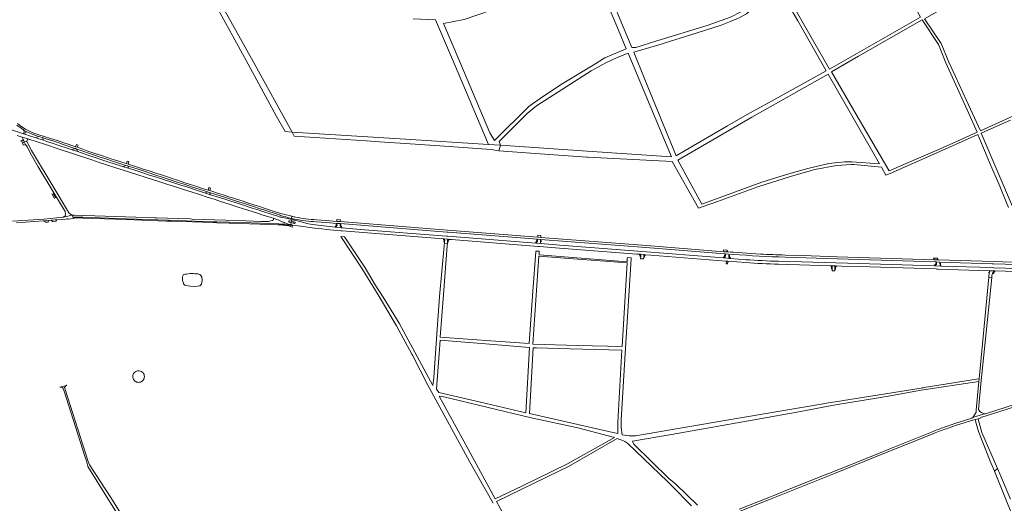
# Model space of a CAD drawing. Header units: metres. Extents: x 166325 to 190320, y 381923 to 404576.
# Tile 169 of 256: x 167979 to 169675, y 387993 to 388826. Entities that reach past the tile are written whole.
import ezdxf

# ---------------------------------------------------------------- set-up
doc = ezdxf.new("R2010")
doc.units = ezdxf.units.M
for name, color, linetype, lineweight in [('B-WE-OG-WATER_MEER-GV', 8, 'Continuous', 18), ('B-WE-VH-VERHARDING_ASFALT-GV', 8, 'Continuous', 18), ('B-WE-VH-VERHARDING_BETON-GV', 8, 'Continuous', 18), ('B-WE-VH-VERHARDING_BETONSTRAATSTEEN-GV', 8, 'Continuous', 18), ('B-WE-VH-VERHARDING_FUNDERING_ZAND-GV', 8, 'Continuous', 18), ('B-WE-VH-VERHARDING_STRAATBAKSTEEN-GV', 8, 'Continuous', 18)]:
    doc.layers.add(name, color=color, linetype=linetype, lineweight=lineweight)

msp = doc.modelspace()

# ---------------------------------------------------------------- linework, layer by layer
at = {"layer": 'B-WE-OG-WATER_MEER-GV', "flags": 128}
for points in [[(168280.757, 388388.296), (168278.657, 388388.444), (168276.482, 388388.526), (168275.273, 388388.571), (168273.142, 388388.424), (168266.603, 388387.774), (168263.96, 388387.465), (168261.782, 388386.811), (168260.454, 388384.816), (168259.918, 388382.196), (168259.714, 388379.032), (168259.855, 388377.862), (168259.996, 388376.692), (168260.674, 388374.033), (168261.749, 388370.938), (168263.663, 388368.579), (168265.254, 388368.027), (168269.51, 388367.297), (168273.308, 388366.797), (168280.835, 388366.337), (168289.472, 388367.675), (168291.965, 388369.574), (168292.454, 388370.539), (168293.162, 388373.792), (168293.391, 388376.468), (168293.411, 388378.377), (168292.917, 388382.494), (168291.553, 388385.324), (168289.841, 388386.797), (168286.205, 388387.913)], [(168180.734, 388201.73), (168182.42, 388201.278), (168184.16, 388201.125), (168185.899, 388201.278), (168187.586, 388201.73), (168189.168, 388202.467), (168190.598, 388203.469), (168191.833, 388204.703), (168192.834, 388206.134), (168193.572, 388207.716), (168194.024, 388209.403), (168194.176, 388211.142), (168194.024, 388212.881), (168193.572, 388214.568), (168192.834, 388216.15), (168191.833, 388217.58), (168190.598, 388218.815), (168189.168, 388219.817), (168187.586, 388220.554), (168185.899, 388221.006), (168184.16, 388221.158), (168182.42, 388221.006), (168180.734, 388220.554), (168179.152, 388219.817), (168177.721, 388218.815), (168176.487, 388217.58), (168175.485, 388216.15), (168174.747, 388214.568), (168174.295, 388212.881), (168174.143, 388211.142), (168174.295, 388209.403), (168174.747, 388207.716), (168175.485, 388206.134), (168176.487, 388204.703), (168177.721, 388203.469), (168179.152, 388202.467)]]:
    msp.add_lwpolyline(points, close=True, dxfattribs=at)
at = {"layer": 'B-WE-VH-VERHARDING_ASFALT-GV', "flags": 128}
for points in [[(168180.958, 388565.324), (168166.86, 388569.853), (168158.322, 388572.621), (168147.79, 388575.955), (168134.874, 388580.107), (168122.456, 388584.124), (168109.094, 388588.525), (168096.891, 388592.656), (168090.364, 388594.844), (168079.336, 388598.543), (168069.914, 388601.738), (168061.296, 388604.687), (168048.766, 388608.786), (168038.838, 388612.067), (168026.243, 388616.201), (168020.431, 388618.134), (168010.771, 388621.371), (168007.88, 388622.269), (167998.25, 388625.332), (167988.079, 388628.646), (167987.944, 388628.69), (167986.168, 388629.296), (167963.373, 388636.639)], [(167974.177, 388644.392), (167981.668, 388638.864), (167986.06, 388636.035), (167986.686, 388635.632), (167990.733, 388633.392), (167990.79, 388633.361), (167991.867, 388632.848), (167995.476, 388631.129), (167998.65, 388629.562), (168000, 388629.028), (168001.492, 388628.438), (168008.372, 388626.087), (168011.564, 388624.927), (168018.472, 388622.694), (168021.415, 388621.713), (168028.459, 388619.465), (168037.932, 388616.375), (168046.535, 388613.55), (168054.203, 388611.007), (168062.645, 388608.221), (168070.906, 388605.363), (168074.494, 388604.152), (168075.473, 388603.794), (168077.438, 388603.075), (168079.414, 388602.38), (168083.451, 388600.96), (168096.05, 388596.612), (168106.453, 388593.091), (168118.196, 388589.18), (168129.594, 388585.443), (168139.244, 388582.291), (168148.682, 388579.307), (168158.665, 388576.112), (168162.369, 388574.984), (168165.424, 388573.959), (168168.556, 388572.925), (168183.201, 388568.247), (168198.802, 388563.197), (168213.679, 388558.311), (168224.535, 388554.771), (168238.664, 388550.124), (168252.569, 388545.543), (168264.134, 388541.758), (168277.288, 388537.503), (168288.212, 388533.998), (168299.295, 388530.509), (168301.47, 388529.819), (168302.699, 388529.429), (168305.901, 388528.402), (168306.183, 388528.312), (168317.417, 388524.663), (168330.312, 388520.599), (168340.618, 388517.333), (168352.824, 388513.377), (168366.621, 388508.982), (168380.089, 388504.659), (168393.729, 388500.245), (168397.962, 388498.856), (168428.144, 388489.078), (168428.077, 388488.812)], [(168294.31, 388535.33), (168286.138, 388537.905), (168275.505, 388541.303), (168263.62, 388545.13), (168252.881, 388548.666), (168242.203, 388552.195), (168230.434, 388556.075), (168223.341, 388558.374), (168213.611, 388561.574), (168202.352, 388565.269), (168202.138, 388565.339), (168192.092, 388568.599), (168182.861, 388571.589), (168179.877, 388572.531), (168175.517, 388573.908), (168166.176, 388576.941), (168163.192, 388577.883), (168156.914, 388579.83), (168148.632, 388582.485), (168138.098, 388585.854), (168131.578, 388587.986), (168118.3, 388592.381), (168113.341, 388594.014), (168112.087, 388594.437), (168103.9, 388597.196), (168096.725, 388599.599), (168088.111, 388602.588), (168078.543, 388606.039), (168075.756, 388607.021), (168064.617, 388610.779), (168055.582, 388613.781), (168044.514, 388617.492), (168044.111, 388617.622), (168032.211, 388621.473), (168021.56, 388624.865), (168012.506, 388627.811), (168003.878, 388630.422), (168000, 388632.168), (167992.912, 388635.359), (167989.584, 388637.494), (167981.617, 388642.709), (167975.815, 388647.242)], [(167975.16, 388626.418), (167983.821, 388623.663), (167991.544, 388621.188), (167994.898, 388620.154), (168009.51, 388615.363), (168020.657, 388611.742), (168030.917, 388608.455), (168040.339, 388605.401), (168050.932, 388601.976), (168063.684, 388597.921), (168068.696, 388596.107), (168076.954, 388593.303), (168078.745, 388592.695), (168091.547, 388588.325), (168103.665, 388584.234), (168116.377, 388580.026), (168129.113, 388575.924), (168143.414, 388571.328), (168155.608, 388567.399), (168168.709, 388563.205), (168181.006, 388559.231), (168195.405, 388554.641), (168207.982, 388550.575), (168220.966, 388546.436), (168234.7, 388542.006), (168247.832, 388537.792), (168261.704, 388533.342), (168274.843, 388529.097), (168288.872, 388524.559), (168302.297, 388520.198), (168315.772, 388515.861), (168325.146, 388512.923), (168338.586, 388508.598), (168352.438, 388504.204), (168366.32, 388499.651), (168379.563, 388495.382), (168392.174, 388491.382), (168394.834, 388490.503), (168412.439, 388484.931), (168416.25, 388483.725), (168420.793, 388482.287)], [(168428.288, 388485.968), (168423.69, 388487.412), (168414.279, 388490.37), (168396.62, 388495.986), (168391.585, 388497.585), (168379.554, 388501.453), (168364.812, 388506.172), (168354.264, 388509.651), (168342.791, 388513.338), (168331.131, 388517.038), (168319.638, 388520.677), (168307.99, 388524.376), (168299.278, 388527.229), (168283.983, 388532.242), (168268.753, 388537.165), (168254.933, 388541.579), (168241.683, 388545.863), (168228.643, 388550.078), (168216.755, 388553.885), (168203.135, 388558.289), (168191.593, 388561.94), (168180.958, 388565.324)], [(168429.06, 388492.207), (168428.985, 388492.041), (168422.869, 388494.03), (168398.965, 388501.804), (168392.515, 388503.839), (168382.604, 388507.031), (168372.005, 388510.448), (168364.211, 388513.001), (168352.603, 388516.75), (168344.241, 388519.419), (168341.147, 388520.407), (168329.638, 388524.029), (168321.531, 388526.579), (168306.94, 388531.46), (168304.074, 388532.368), (168294.31, 388535.33)], [(167974.011, 388475.847), (168020.17, 388479.375), (168021.118, 388479.434), (168029.371, 388479.95), (168034.006, 388480.432), (168040.517, 388481.074), (168043.149, 388481.272), (168051.689, 388481.905), (168058.443, 388482.523), (168060.512, 388482.806), (168061.502, 388482.72), (168062.433, 388482.373), (168062.732, 388482.194), (168072.283, 388483.696), (168071.586, 388485.177), (168069.676, 388489.237), (168054.67, 388485.994), (168053.878, 388485.823), (168021.125, 388482.534), (167967.093, 388478.671)], [(168235.634, 388480.377), (168162.923, 388482.958), (168088.384, 388485.663), (168080.053, 388485.951), (168074.854, 388485.869), (168072.643, 388485.461), (168071.586, 388485.177), (168072.283, 388483.696), (168073.009, 388483.991), (168073.066, 388484.014), (168075.003, 388484.371), (168080.039, 388484.451), (168088.331, 388484.164), (168162.869, 388481.459), (168231.598, 388479.019), (168235.583, 388478.878), (168239.461, 388478.751), (168312.617, 388476.348), (168318.911, 388476.152), (168340.002, 388475.494), (168410.469, 388473.143), (168424.237, 388472.551), (168425.734, 388472.487), (168431.27, 388472.249)], [(168432.208, 388473.696), (168425.718, 388473.987), (168410.438, 388474.673), (168378.121, 388475.969), (168361.131, 388476.334), (168318.958, 388477.651), (168312.665, 388477.847), (168235.634, 388480.377)], [(168444.128, 388479.345), (168447.408, 388478.596), (168448.082, 388481.525), (168430.068, 388485.5)], [(168448.069, 388487.161), (168447.26, 388483.687), (168453.229, 388482.377)], [(168447.26, 388483.687), (168448.069, 388487.161)], [(168451.504, 388480.757), (168448.082, 388481.525), (168447.408, 388478.596), (168450.85, 388477.865), (168453.174, 388477.336), (168453.244, 388477.32)], [(169255.031, 388422.165), (169208.259, 388425.195), (169203.703, 388425.49), (169198.772, 388425.81), (169192.51, 388426.259), (169058.657, 388436.804), (168876.794, 388450.943), (168871.636, 388451.357), (168716.331, 388463.59), (168531.506, 388478.065), (168525.671, 388478.432), (168506.947, 388479.914), (168490.379, 388481.32)], [(168442.691, 388470.613), (168445.112, 388469.82), (168448.809, 388468.609), (168449.285, 388470.662), (168445.868, 388471.474), (168443.145, 388472.281)], [(168442.844, 388478.166), (168442.921, 388478.596)], [(168446.14, 388472.825), (168446.903, 388476.259), (168443.593, 388476.953)], [(168452.671, 388475.019), (168452.66, 388475.021), (168450.378, 388475.523), (168446.903, 388476.259), (168446.14, 388472.825), (168449.563, 388472.071)], [(168453.964, 388476.222), (168453.947, 388476.138), (168453.873, 388475.762)], [(168467.861, 388469.657), (168482.854, 388467.609), (168487.115, 388466.983), (168499.594, 388465.457), (168507.189, 388464.636), (168532.604, 388462.143), (168534.92, 388462.018), (168701.605, 388448.764), (168709.354, 388448.191), (168710.245, 388448.103), (168717.747, 388447.533), (168718.785, 388447.449), (168722.866, 388447.103), (168872.266, 388435.37), (168874.637, 388435.185), (168909.178, 388432.5), (169042.015, 388422.185), (169047.05, 388421.78), (169047.966, 388421.712), (169055.546, 388421.117), (169056.519, 388421.053), (169066.6, 388420.293), (169195.276, 388410.195), (169196.525, 388409.8), (169198.788, 388409.666), (169199.258, 388409.884), (169229.894, 388407.449)], [(169230.002, 388412.467), (169203.385, 388414.694), (169201.674, 388414.793), (169193.259, 388415.563), (169191.426, 388415.69), (169044.028, 388427.177), (168909.584, 388437.672), (168877.125, 388440.262), (168869.453, 388440.87), (168868.246, 388441.037), (168716.759, 388452.883), (168714.465, 388453.069), (168565.722, 388464.451), (168534.231, 388467.413), (168533.003, 388467.573), (168523.473, 388468.415), (168522.43, 388468.506), (168508.101, 388469.971), (168483.666, 388473.007), (168477.049, 388474.105)], [(168489.998, 388477.789), (168507.107, 388476.334), (168525.735, 388474.928), (168531.312, 388474.574), (168715.017, 388460.144), (168717.307, 388459.935), (168871.349, 388447.863), (168876.508, 388447.45), (169057.986, 388433.316), (169194.084, 388422.634), (169200.211, 388422.192), (169208.116, 388421.596)], [(169297.81, 388416.795), (169387.364, 388413.866), (169557.197, 388408.609), (169563.341, 388408.386), (169654.406, 388405.58), (169656.728, 388405.491), (169777.804, 388401.783), (169798.25, 388401.157)], [(169730.042, 388406.803), (169722.795, 388407.03), (169655.669, 388409.135), (169561.344, 388411.961), (169555.14, 388412.163), (169387.454, 388417.443), (169327.658, 388419.401), (169298.034, 388420.371)], [(169884.714, 388393.92), (169877.563, 388393.684), (169874.502, 388393.56), (169861.391, 388393.082), (169861.363, 388393.215), (169856.534, 388393.131), (169855.926, 388392.859), (169843.604, 388393.222), (169656.52, 388398.707), (169654.174, 388398.741), (169566.477, 388401.535), (169556.468, 388401.761), (169554.818, 388401.798), (169424.844, 388405.717), (169286.438, 388409.786)], [(169286.494, 388404.696), (169376.222, 388402.07), (169376.823, 388402.07), (169384.477, 388401.824), (169385.346, 388401.814), (169394.593, 388401.431), (169424.686, 388400.502), (169558.06, 388396.454), (169559.13, 388396.291), (169561.361, 388396.223), (169648.796, 388393.548), (169658.558, 388393.25), (169658.952, 388393.372), (169844.524, 388387.496), (169855.857, 388387.181), (169855.904, 388387.336), (169861.59, 388387.381), (169875.08, 388387.903), (169877.664, 388388.05), (169884.903, 388388.293), (169884.714, 388393.92)], [(169703.331, 388166.454), (169696.33, 388164.182), (169680.169, 388158.939), (169642.646, 388147.1), (169641.886, 388147.224), (169640.492, 388146.775), (169620.866, 388140.451), (169619.975, 388140.164), (169619.225, 388139.466), (169606.537, 388135.426), (169590.106, 388130.105), (169577.165, 388125.791)], [(169578.253, 388122.328), (169591.18, 388126.666), (169607.732, 388131.977), (169620.114, 388135.903), (169620.986, 388135.78), (169624.695, 388136.948), (169629.884, 388138.582), (169633.619, 388139.758), (169634.31, 388140.435), (169643.868, 388143.548), (169681.541, 388155.462), (169697.562, 388160.742), (169706.821, 388163.794)], [(169556.189, 388118.135), (169552.571, 388116.679), (169475.044, 388085.477), (169458.618, 388078.866), (169381.654, 388047.901), (169358.873, 388038.726), (169294.862, 388012.946), (169278.426, 388006.35), (169269.733, 388002.861), (169218.67, 387982.595)], [(169220.31, 387979.348), (169271.021, 387999.472), (169296.777, 388009.789), (169382.633, 388044.388), (169435.045, 388065.448), (169460.16, 388075.54), (169553.871, 388113.236), (169556.331, 388114.225)]]:
    msp.add_lwpolyline(points, dxfattribs=at)
at = {"layer": 'B-WE-VH-VERHARDING_ASFALT-GV'}
for points in [[(168420.793, 388482.287, -0.03168154), (168434.724, 388476.287)], [(168428.077, 388488.812, 0.01855068), (168447.26, 388483.687)], [(168430.068, 388485.5, -0.00685831), (168428.288, 388485.968)], [(168448.069, 388487.161, -0.0171558), (168429.06, 388492.207)], [(168442.921, 388478.596, -0.40229084), (168444.128, 388479.345)], [(168454.472, 388485.769, -0.00559557), (168448.069, 388487.161)], [(168477.049, 388474.105, 0.012592), (168451.504, 388480.757)], [(168453.229, 388482.377, 0.03656523), (168489.998, 388477.789)], [(168490.379, 388481.32, -0.03521852), (168454.472, 388485.769)], [(168431.27, 388472.249, -0.0058204), (168433.331, 388472.069)], [(168443.145, 388472.281, 0.02611363), (168432.208, 388473.696)], [(168433.331, 388472.069, -0.02756194), (168442.691, 388470.613)], [(168442.029, 388473.635, 0.03309137), (168446.14, 388472.825)], [(168443.593, 388476.953, -0.37790449), (168442.844, 388478.166)], [(168449.563, 388472.071, 0.02656562), (168467.861, 388469.657)], [(169208.116, 388421.596, 0.010688), (169297.81, 388416.795)], [(169286.438, 388409.786, -0.01224609), (169230.002, 388412.467)], [(169298.034, 388420.371, -0.00546645), (169255.031, 388422.165)], [(169229.894, 388407.449, 0.01019357), (169286.494, 388404.696)], [(169577.165, 388125.791, 0.01385944), (169556.189, 388118.135)], [(169556.331, 388114.225, -0.01280528), (169578.253, 388122.328)]]:
    msp.add_lwpolyline(points, format="xyb", dxfattribs=at)
at = {"layer": 'B-WE-VH-VERHARDING_ASFALT-GV', "flags": 128}
msp.add_lwpolyline([(168450.85, 388477.865), (168447.408, 388478.596), (168446.903, 388476.259), (168450.378, 388475.523)], close=True, dxfattribs=at)
at = {"layer": 'B-WE-VH-VERHARDING_BETON-GV', "flags": 128}
for points in [[(168525.751, 388473.703), (168524.648, 388473.714), (168524.646, 388471.582), (168522.508, 388469.207), (168522.43, 388468.506), (168523.473, 388468.415), (168525.892, 388471.242)], [(168531.202, 388472.946), (168531.168, 388470.614), (168533.003, 388467.573), (168534.231, 388467.413), (168534.245, 388468.116), (168532.417, 388470.889), (168532.391, 388472.996)], [(168710.245, 388448.103), (168709.354, 388448.191), (168709.331, 388447.391), (168710.26, 388446.054), (168710.061, 388443.572), (168710.21, 388443.428), (168711.169, 388443.356), (168711.441, 388446.376)], [(168718.785, 388447.449), (168717.747, 388447.533), (168716.387, 388445.942), (168716.407, 388442.945), (168717.516, 388442.904), (168717.571, 388445.397), (168718.742, 388446.633)], [(168871.237, 388446.269), (168870.017, 388446.414), (168869.904, 388444.676), (168868.264, 388442.921), (168868.246, 388441.037), (168869.453, 388440.87), (168869.554, 388442.229), (168871.107, 388444.257)], [(168876.367, 388445.846), (168876.112, 388443.946), (168876.464, 388442.853), (168877.6, 388443.184), (168877.353, 388444.013), (168877.517, 388445.732)], [(169047.966, 388421.712), (169047.05, 388421.78), (169047.049, 388420.801), (169048.054, 388419.721), (169047.867, 388417.274), (169049.027, 388417.171), (169049.321, 388420.181)], [(169056.519, 388421.053), (169055.546, 388421.117), (169054.239, 388419.455), (169054.039, 388416.683), (169055.194, 388416.619), (169055.449, 388419.135), (169056.365, 388420.185)], [(169194.7, 388420.14), (169193.495, 388420.231), (169193.31, 388418.085), (169191.513, 388416.563), (169191.426, 388415.69), (169193.259, 388415.563), (169193.312, 388416.385), (169194.549, 388417.53)], [(169200.713, 388419.709), (169200.519, 388417), (169201.698, 388415.64), (169201.674, 388414.793), (169203.385, 388414.694), (169203.434, 388415.528), (169201.762, 388417.399), (169201.912, 388419.585)], [(169376.823, 388402.07), (169376.222, 388402.07), (169376.197, 388401.08), (169377.437, 388400.058), (169377.481, 388396.46), (169378.654, 388396.444), (169378.654, 388400.536)], [(169385.346, 388401.814), (169384.477, 388401.824), (169383.186, 388400.284), (169383.256, 388396.373), (169384.494, 388396.335), (169384.435, 388399.809), (169385.318, 388400.978)], [(169558.172, 388406.811), (169557.088, 388406.815), (169556.993, 388405.014), (169554.903, 388402.776), (169554.818, 388401.798), (169556.468, 388401.761), (169556.502, 388402.639), (169558.245, 388404.583)], [(169564.319, 388406.631), (169564.387, 388403.586), (169565.457, 388403.533), (169565.435, 388406.548)]]:
    msp.add_lwpolyline(points, close=True, dxfattribs=at)
at = {"layer": 'B-WE-VH-VERHARDING_BETONSTRAATSTEEN-GV', "flags": 128}
for points in [[(167988.079, 388628.646), (167988.802, 388630.962), (167989.466, 388632.024), (167990.562, 388632.629), (167991.814, 388632.626), (167991.867, 388632.848), (167990.79, 388633.361), (167990.733, 388633.392), (167986.686, 388635.632), (167986.06, 388636.035), (167985.914, 388635.809), (167986.795, 388634.902), (167987.221, 388633.712), (167987.116, 388632.452), (167986.168, 388629.296), (167987.944, 388628.69)], [(167986.312, 388617.818), (167985.73, 388619.203), (167985.08, 388618.92), (167981.261, 388617.254), (167982.105, 388615.948), (167985.819, 388617.599)], [(167986.142, 388609.468), (167989.435, 388611.138), (167987.584, 388614.445), (167987.221, 388615.566), (167985.141, 388614.511), (167983.585, 388613.657)], [(167983.821, 388623.663), (167985.73, 388619.203), (167986.312, 388617.818), (167987.221, 388615.566), (167990.92, 388616.326), (167991.701, 388616.486), (167992.643, 388619.387), (167993.912, 388619.819), (167994.898, 388620.154), (167991.544, 388621.188)], [(168007.88, 388622.269), (168010.771, 388621.371), (168020.431, 388618.134), (168020.383, 388618.246), (168018.472, 388622.694), (168011.564, 388624.927), (168007.936, 388622.31)], [(168077.438, 388603.075), (168075.473, 388603.794), (168074.494, 388604.152), (168070.975, 388602.297), (168070.345, 388601.965), (168069.914, 388601.738), (168079.336, 388598.543), (168078.921, 388599.535)], [(168078.543, 388606.039), (168079.906, 388609.947), (168077.072, 388610.993), (168075.756, 388607.021)], [(168164.595, 388582.452), (168164.501, 388582.146), (168163.203, 388577.919), (168163.192, 388577.883), (168166.176, 388576.941), (168166.181, 388576.957), (168167.465, 388581.199), (168167.573, 388581.556)], [(168165.424, 388573.959), (168162.369, 388574.984), (168158.727, 388572.857), (168158.322, 388572.621), (168166.86, 388569.853), (168166.72, 388570.253)], [(168306.94, 388531.46), (168306.944, 388531.471), (168308.215, 388535.387), (168308.321, 388535.713), (168305.345, 388536.624), (168305.249, 388536.3), (168304.082, 388532.396), (168304.074, 388532.368)], [(168306.183, 388528.312), (168305.901, 388528.402), (168302.699, 388529.429), (168299.547, 388527.402), (168299.278, 388527.229), (168307.99, 388524.376)], [(168029.371, 388479.95), (168021.118, 388479.434), (168024.181, 388476.885), (168028.194, 388477.136), (168029.234, 388479.622)], [(168043.149, 388481.272), (168040.517, 388481.074), (168034.006, 388480.432), (168034.429, 388479.973), (168036.128, 388478.129), (168036.34, 388477.972), (168042.301, 388478.56), (168042.834, 388480.54)], [(168531.743, 388481.147), (168525.58, 388481.525), (168525.671, 388478.432), (168531.506, 388478.065)], [(168449.563, 388472.071), (168446.14, 388472.825), (168445.868, 388471.474), (168449.285, 388470.662)], [(168531.312, 388474.574), (168525.735, 388474.928), (168525.751, 388473.703), (168525.892, 388471.242), (168523.473, 388468.415), (168533.003, 388467.573), (168531.168, 388470.614), (168531.202, 388472.946)], [(168717.747, 388447.533), (168710.245, 388448.103), (168711.441, 388446.376), (168711.169, 388443.356), (168710.936, 388440.321), (168716.28, 388439.986), (168716.407, 388442.945), (168716.387, 388445.942)], [(168876.508, 388447.45), (168871.349, 388447.863), (168871.237, 388446.269), (168871.107, 388444.257), (168869.554, 388442.229), (168869.453, 388440.87), (168877.125, 388440.262), (168876.464, 388442.853), (168876.112, 388443.946), (168876.367, 388445.846)], [(168877.078, 388454.024), (168871.913, 388454.438), (168871.636, 388451.357), (168876.794, 388450.943)], [(169197.503, 388429.008), (169191.147, 388429.414), (169192.51, 388426.259), (169198.772, 388425.81)], [(169055.546, 388421.117), (169047.966, 388421.712), (169049.321, 388420.181), (169049.027, 388417.171), (169048.728, 388414.022), (169053.824, 388413.667), (169054.039, 388416.683), (169054.239, 388419.455)], [(169200.211, 388422.192), (169194.084, 388422.634), (169194.736, 388421.102), (169194.7, 388420.14), (169194.549, 388417.53), (169193.312, 388416.385), (169193.259, 388415.563), (169201.674, 388414.793), (169201.698, 388415.64), (169200.519, 388417), (169200.713, 388419.709), (169200.81, 388420.718)], [(169559.595, 388415.035), (169553.409, 388415.271), (169555.14, 388412.163), (169561.344, 388411.961)], [(169198.742, 388408.293), (169198.788, 388409.666), (169196.525, 388409.8), (169196.472, 388408.509), (169196.343, 388405.397), (169198.643, 388405.307)], [(169384.477, 388401.824), (169376.823, 388402.07), (169378.654, 388400.536), (169378.654, 388396.444), (169378.588, 388393.448), (169383.281, 388393.462), (169383.256, 388396.373), (169383.186, 388400.284)], [(169563.341, 388408.386), (169557.197, 388408.609), (169558.172, 388406.811), (169558.245, 388404.583), (169556.502, 388402.639), (169556.468, 388401.761), (169566.477, 388401.535), (169564.387, 388403.586), (169564.319, 388406.631)], [(169649.365, 388390.68), (169648.367, 388390.74), (169648.286, 388389.512), (169649.255, 388389.432)], [(169658.09, 388392.744), (169658.558, 388393.25), (169648.796, 388393.548), (169649.517, 388392.404), (169649.365, 388390.68), (169649.255, 388389.432), (169649.243, 388389.298), (169648.773, 388386.742), (169648.657, 388385.513), (169648.563, 388384.515), (169648.448, 388383.246), (169648.354, 388382.285), (169653.539, 388381.774), (169653.856, 388385.391), (169653.961, 388386.589), (169654.684, 388389.057)], [(169658.839, 388392.081), (169658.09, 388392.744), (169654.684, 388389.057), (169655.905, 388388.896)]]:
    msp.add_lwpolyline(points, close=True, dxfattribs=at)
for points in [[(168453.229, 388482.377), (168447.26, 388483.687), (168448.097, 388482.346)], [(168448.19, 388482.017), (168448.175, 388481.948), (168448.082, 388481.525), (168451.504, 388480.757), (168451.588, 388481.207)], [(168451.835, 388481.563), (168453.229, 388482.377)]]:
    msp.add_lwpolyline(points, dxfattribs=at)
at = {"layer": 'B-WE-VH-VERHARDING_BETONSTRAATSTEEN-GV'}
for points in [[(168448.097, 388482.346, -0.20879277), (168448.19, 388482.017)], [(168451.588, 388481.207, -0.15889489), (168451.835, 388481.563)]]:
    msp.add_lwpolyline(points, format="xyb", dxfattribs=at)
at = {"layer": 'B-WE-VH-VERHARDING_FUNDERING_ZAND-GV', "flags": 128}
for points in [[(169237.207, 388849.207), (169221.414, 388839.446), (169203.468, 388830.358), (169163.365, 388816.015), (169076.817, 388789.362), (169040.517, 388778.183), (169033.764, 388778.18), (168983.807, 388897.836), (168973.077, 388923.536), (169020.966, 388948.742), (169045.839, 388961.142), (169084.409, 388980.371), (169105.32, 388991.932), (169144.825, 389013.772), (169197.482, 389042.883), (169276.568, 388902.559), (169285.321, 388883.768)], [(169374.276, 388740.475), (169290.215, 388887.799), (169283.54, 388901.77), (169376.604, 388942.596), (169376.65, 388942.616), (169454.108, 388971.536), (169502.242, 388882.653), (169530.596, 388830.294)], [(169010.543, 388807.737), (169024.031, 388775.536), (168987.258, 388759.897), (168967.333, 388747.793), (168913.789, 388715.267), (168881.229, 388694.387), (168857.019, 388677.162), (168797.026, 388617.67), (168789.052, 388630.883), (168737.256, 388753.046), (168709.016, 388819.339), (168745.075, 388826.35), (168815.237, 388850.474), (168837.811, 388858.236), (168846.596, 388862.124), (168965.687, 388914.829)], [(169319.307, 388823.732), (169331.383, 388802.484), (169368.303, 388737.524), (169275.222, 388686.299), (169236.18, 388664.814), (169198.583, 388643.003), (169125.498, 388600.605), (169109.767, 388591.479), (169056.313, 388722.94), (169037.145, 388770.081), (169078.195, 388782.192), (169146.065, 388803.173), (169187.316, 388816.556), (169201.756, 388822.36), (169217.467, 388828.674), (169231.106, 388836.08), (169233.089, 388837.508), (169288.703, 388877.579)], [(169574.375, 388751.503), (169585.852, 388726.177), (169613.864, 388664.362), (169628.448, 388632.179), (169590.281, 388615.156), (169560.688, 388601.958), (169476.615, 388565.357), (169423.495, 388656.855), (169377.371, 388736.301), (169424.119, 388762.996), (169533.449, 388825.429), (169561.975, 388783.012)], [(168807.251, 388609.676), (168804.989, 388616.034), (168853.539, 388664.241), (168869.403, 388677.553), (168963.881, 388737.712), (168988.927, 388751.545), (169008.408, 388760.68), (169027.182, 388767.99), (169057.826, 388695.08), (169089.978, 388618.584), (169102.16, 388589.599), (168956.891, 388599.283)], [(169460.216, 388577.58), (169412.679, 388581.137), (169399.688, 388580.881), (169373.062, 388577.901), (169336.951, 388569.342), (169299.942, 388559.085), (169257.291, 388545.837), (169154.383, 388507.973), (169112.742, 388583.847), (169240.111, 388657.805), (169371.542, 388731.766)], [(168643.671, 388619.956), (168448.595, 388632.388), (168452.166, 388625.379), (168576.929, 388617.078), (168599.083, 388615.604), (168643.01, 388612.682), (168702.889, 388608.512), (168791.136, 388602.366), (168804.431, 388599.848), (168807.251, 388609.676), (168787.002, 388610.836)], [(168873.632, 388418.682), (168948.128, 388412.911), (169025.448, 388406.922), (169016.867, 388262.827), (168940.412, 388264.885), (168863.114, 388266.965)], [(169642.113, 388270.396), (169653.539, 388381.774), (169648.354, 388382.285), (169631.802, 388207.278), (169631.378, 388202.79), (169626.719, 388153.527), (169626.47, 388149.863), (169620.866, 388140.451), (169640.492, 388146.775), (169636.07, 388149.012), (169635.616, 388149.242), (169632.742, 388150.696), (169630.416, 388154.684), (169635.362, 388204.593)], [(168703.279, 388273.558), (168781.9, 388267.285), (168857.682, 388261.239), (168850.892, 388148.411), (168773.221, 388166.798), (168701.318, 388183.819), (168697.188, 388189.362)], [(168863.849, 388260.799), (168869.628, 388260.477), (168926.698, 388258.935), (169016.486, 388256.509), (169009.87, 388142.764), (169009.381, 388131.303), (169009.381, 388112.942), (169004.03, 388114.395), (168857.425, 388147.456)], [(168940.78, 388123.085), (169003.515, 388105.975), (168923.032, 388060.562), (168843.971, 388022.408), (168798.264, 388000.351), (168747.856, 388093.341), (168701.861, 388177.298), (168707.512, 388176.863), (168860.362, 388140.189)], [(169636.261, 388114.593), (169630.169, 388137.513), (169629.884, 388138.582), (169624.695, 388136.948), (169625.97, 388132.665), (169630.714, 388116.729), (169651.065, 388065.391), (169658.028, 388048.17), (169663.631, 388052.901)]]:
    msp.add_lwpolyline(points, close=True, dxfattribs=at)
for points in [[(169716.22, 388671.919), (169634.139, 388634.279), (169610.067, 388686.722), (169591.019, 388728.218), (169579.864, 388752.52), (169566.109, 388784.57), (169537.785, 388827.326), (169655.825, 388894.852), (169704.449, 388920.142)], [(168321.019, 388843.55), (168346.316, 388797.29), (168372.673, 388749.092), (168421.133, 388660.476), (168436.582, 388633.154), (168448.595, 388632.388), (168381.481, 388753.912), (168332.21, 388842.542)], [(168657.194, 388827.19), (168695.568, 388825.506), (168728.054, 388749.131), (168787.002, 388610.836), (168807.251, 388609.676), (168804.431, 388599.848), (168851.474, 388596.581), (168956.198, 388589.308), (168958.021, 388589.212), (169103.185, 388581.564), (169148.302, 388501.317), (169156.263, 388504.127), (169181.215, 388512.935), (169250.795, 388538.23), (169306.66, 388556.021), (169340.788, 388565.379), (169349.003, 388567.632), (169386.098, 388574.898), (169412.035, 388576.302), (169416.098, 388576.522), (169463.577, 388571.672), (169471.361, 388557.908), (169478.754, 388561.181), (169558.984, 388596.695), (169629.705, 388627.999), (169649.863, 388579.994), (169667.149, 388538.827), (169670.107, 388531.782), (169682.358, 388502.606)], [(169691.214, 388500.207), (169635.511, 388630.342), (169672.332, 388646.861), (169685.524, 388652.779)], [(168000, 388600.795), (167993.155, 388612.402), (167992.676, 388613.747), (167991.701, 388616.486), (167990.92, 388616.326), (167987.221, 388615.566), (167987.584, 388614.445), (167989.435, 388611.138), (167991.981, 388606.587), (168000, 388592.257), (168011.154, 388572.324), (168054.901, 388500), (168057.55, 388495.621), (168057.857, 388494.893), (168058.223, 388491.404)], [(168054.67, 388485.994), (168069.676, 388489.237), (168066.628, 388490.632), (168063.986, 388493.044), (168059.806, 388500), (168040.228, 388532.583), (168000, 388600.795)], [(168035.002, 388525.688), (168039.562, 388518.11)], [(168041.485, 388519.179), (168037.072, 388526.513)], [(168276.612, 388482.446), (168276.332, 388482.455), (168273.092, 388482.558), (168215.171, 388484.402), (168212.245, 388484.495), (168179.24, 388485.546), (168073.98, 388488.95), (168069.922, 388489.125), (168069.676, 388489.237), (168071.586, 388485.177), (168072.643, 388485.461), (168074.854, 388485.869), (168080.053, 388485.951), (168088.384, 388485.663), (168162.923, 388482.958), (168235.634, 388480.377), (168312.665, 388477.847), (168318.958, 388477.651), (168361.131, 388476.334), (168378.121, 388475.969), (168410.438, 388474.673), (168425.718, 388473.987), (168432.208, 388473.696)], [(168415.488, 388480.259), (168414.504, 388480.024), (168411.813, 388479.38), (168408.147, 388478.503), (168394.628, 388478.265), (168369.69, 388479.368), (168334.218, 388480.612), (168276.612, 388482.446)], [(168420.793, 388482.287), (168416.25, 388483.725)], [(168443.145, 388472.281), (168445.868, 388471.474), (168446.14, 388472.825)], [(169146.454, 387989.612), (169109.601, 388025.63), (169097.584, 388035.656), (169067.76, 388064.835), (169037.221, 388094.713), (169035.044, 388099.661), (169102.057, 388111.077), (169250.548, 388137.527), (169321.529, 388150.273), (169338.848, 388153.688), (169384.489, 388162.689), (169458.337, 388174.709), (169478.324, 388177.962), (169532.219, 388187.521), (169631.378, 388202.79), (169631.802, 388207.278), (169627.516, 388206.593), (169537.054, 388192.129), (169535.173, 388191.828), (169533.293, 388191.528), (169531.945, 388191.312), (169384.084, 388167.869), (169365.023, 388164.603), (169363.442, 388164.333), (169190.527, 388134.704), (169040.07, 388109.087), (169032.548, 388109.087), (169029.302, 388109.087), (169029.104, 388109.116), (169016.851, 388110.914), (169015.125, 388123.223), (169015.484, 388136.352), (169022.959, 388260.158), (169032.387, 388414.16), (169032.492, 388415.872), (169026.032, 388416.404), (169025.865, 388413.496), (169025.603, 388408.916), (168873.77, 388420.678), (168874.122, 388425.753), (168874.219, 388427.148), (168874.062, 388427.153), (168871.714, 388427.221), (168868.322, 388427.319), (168868.24, 388426.163), (168863.398, 388358.408), (168856.948, 388268.14), (168798.672, 388272.161), (168703.585, 388278.721), (168709.169, 388352.667), (168715.471, 388436.122), (168715.608, 388437.518), (168715.654, 388437.989), (168716.28, 388439.986), (168710.936, 388440.321), (168710.514, 388437.972), (168710.39, 388436.518), (168702.316, 388348.893), (168697.067, 388276.183), (168692.867, 388209.598), (168690.884, 388195.774), (168632.993, 388302.923), (168605.594, 388347.955), (168591.877, 388369.227), (168574.196, 388398.383), (168538.939, 388452.077), (168532.255, 388452.472), (168569.162, 388396.506), (168597.031, 388352.033), (168628.293, 388298.751), (168654.662, 388249.819), (168655.747, 388247.719), (168682.254, 388196.402), (168753.886, 388064.692), (168795.07, 387992.789)], [(168327.815, 387695.898), (168136.228, 388002.637), (168099.506, 388058.861), (168097.549, 388064.554), (168057.933, 388188.666), (168057.568, 388189.716), (168056.592, 388192.522), (168057.684, 388194.283), (168060.494, 388196.2), (168057.63, 388195.424), (168048.359, 388192.912), (168051.754, 388192.676), (168053.586, 388191.707), (168054.436, 388189.919), (168054.703, 388189.357), (168054.909, 388188.925), (168055.414, 388187.862), (168092.28, 388072.366), (168094.242, 388065.934), (168096.67, 388056.967), (168096.862, 388056.259), (168132.006, 388000), (168322.382, 387695.2)], [(168819.34, 387961.47), (168800.661, 387995.929), (168909.152, 388048.893), (168924.695, 388056.481), (169008.61, 388104.586), (169019.458, 388100.54), (169021.416, 388099.229), (169026.661, 388095.719), (169095.035, 388030.559), (169102.813, 388022.73), (169136.647, 387988.67)], [(169686.041, 388000.149), (169667.689, 388043.754), (169663.631, 388052.901), (169658.028, 388048.17), (169690.358, 387968.218)]]:
    msp.add_lwpolyline(points, dxfattribs=at)
at = {"layer": 'B-WE-VH-VERHARDING_FUNDERING_ZAND-GV'}
for points in [[(168058.223, 388491.404, -0.36292049), (168054.67, 388485.994)], [(168416.655, 388481.628, -0.20663278), (168415.488, 388480.259)], [(168416.25, 388483.725, -0.2488564), (168416.655, 388481.628)], [(168436.212, 388475.813, 0.07938102), (168434.724, 388476.287)], [(168442.029, 388473.635, -0.04916149), (168436.212, 388475.813)]]:
    msp.add_lwpolyline(points, format="xyb", dxfattribs=at)
at = {"layer": 'B-WE-VH-VERHARDING_STRAATBAKSTEEN-GV', "flags": 128}
for points in [[(168447.408, 388478.596), (168444.128, 388479.345)], [(168443.593, 388476.953), (168446.903, 388476.259), (168447.408, 388478.596)], [(168450.85, 388477.865), (168450.378, 388475.523), (168452.66, 388475.021), (168452.671, 388475.019)], [(168453.244, 388477.32), (168453.174, 388477.336), (168450.85, 388477.865)]]:
    msp.add_lwpolyline(points, dxfattribs=at)
at = {"layer": 'B-WE-VH-VERHARDING_STRAATBAKSTEEN-GV'}
for points in [[(168452.671, 388475.019, 0.40322054), (168453.873, 388475.762)], [(168453.964, 388476.222, 0.38188045), (168453.244, 388477.32)]]:
    msp.add_lwpolyline(points, format="xyb", dxfattribs=at)

doc.saveas('drawing.dxf')
